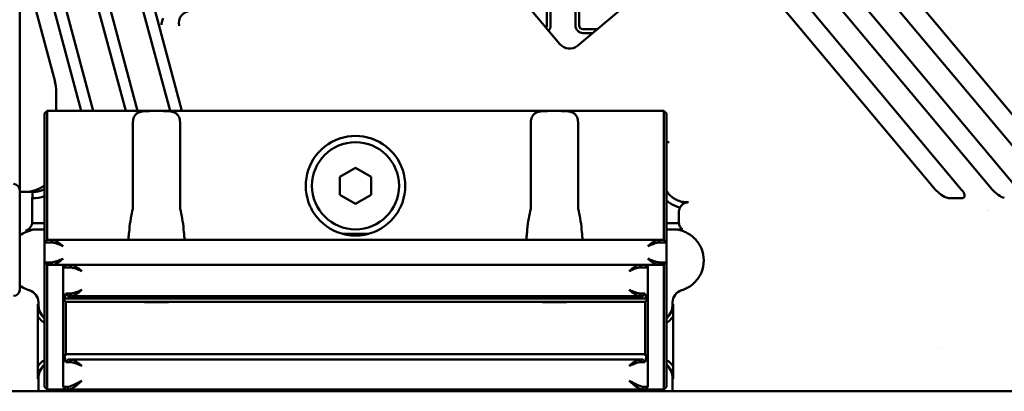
# Model space of a CAD drawing. Header units: millimetres. Extents: x 0 to 5104, y -184 to 1188.
# Tile 39 of 221: x 333 to 413, y 612 to 641. Entities that reach past the tile are written whole.
import ezdxf

# ---------------------------------------------------------------- set-up
doc = ezdxf.new("R2010")
doc.units = ezdxf.units.MM
doc.header["$LTSCALE"] = 2
doc.layers.add('Sichtbar (ISO)', color=7, linetype='Continuous', lineweight=50)

msp = doc.modelspace()

# ---------------------------------------------------------------- linework, layer by layer
at = {"layer": 'Sichtbar (ISO)'}
for p, q in [((416.23, 627.787), (370.362, 682.45)), ((371.808, 683.228), (418.329, 627.787)), ((366.462, 681.653), (411.661, 627.787)), ((367.908, 682.431), (413.76, 627.787)), ((409.192, 627.787), (364.008, 681.634)), ((362.562, 680.856), (407.092, 627.787)), ((375.869, 662.541), (375.869, 640.94)), ((376.169, 662.184), (376.169, 640.94)), ((378.169, 640.94), (378.169, 659.8)), ((378.469, 640.94), (378.469, 659.443)), ((378.326, 639.318), (387.554, 647.062)), ((333.48, 643.63), (333.48, 627.73)), ((336.319, 636.425), (334.689, 642.507)), ((338.432, 634.08), (336.174, 642.507)), ((339.387, 634.08), (337.129, 642.507)), ((342.001, 634.08), (339.743, 642.507)), ((342.957, 634.08), (340.699, 642.507)), ((343.313, 642.507), (345.571, 634.08)), ((344.268, 642.507), (346.526, 634.08)), ((376.918, 639.441), (374.645, 642.15)), ((379.901, 640.64), (378.769, 640.64)), ((379.543, 640.34), (378.769, 640.34)), ((336.421, 635.646), (336.421, 634.08)), ((335.48, 633.88), (335.68, 634.08)), ((335.48, 633.88), (335.48, 633.08)), ((335.68, 634.08), (344.008, 634.08)), ((335.68, 633.08), (335.68, 634.08)), ((344.008, 634.08), (344.952, 634.08)), ((344.952, 634.08), (376.008, 634.08)), ((376.008, 634.08), (376.952, 634.08)), ((376.952, 634.08), (385.28, 634.08)), ((385.28, 634.08), (385.28, 633.08)), ((385.28, 634.08), (385.48, 633.88)), ((385.48, 633.08), (385.48, 633.88)), ((335.48, 626.421), (335.48, 633.08)), ((335.68, 633.08), (335.68, 626.421)), ((342.577, 633.08), (342.577, 626.421)), ((346.383, 626.421), (346.383, 633.08)), ((374.577, 633.08), (374.577, 626.421)), ((378.383, 626.421), (378.383, 633.08)), ((385.28, 626.421), (385.28, 633.08)), ((385.48, 633.08), (385.48, 626.421)), ((385.48, 631.58), (385.691, 631.58)), ((359.23, 628.801), (360.48, 629.523)), ((360.48, 629.523), (361.73, 628.801)), ((359.23, 627.358), (359.23, 628.801)), ((361.73, 628.801), (361.73, 627.358)), ((333.48, 627.73), (333.48, 619.73)), ((333.48, 627.58), (333.545, 627.58)), ((334.348, 627.58), (333.545, 627.58)), ((334.348, 627.58), (334.486, 627.58)), ((334.494, 625.221), (334.494, 627.069)), ((360.48, 626.636), (359.23, 627.358)), ((361.73, 627.358), (360.48, 626.636)), ((408.434, 627.086), (409.026, 627.086)), ((335.48, 625.975), (335.48, 626.421)), ((335.68, 626.421), (335.68, 626.05)), ((385.28, 626.05), (385.28, 626.421)), ((385.48, 626.421), (385.48, 625.975)), ((387.164, 626.75), (387.251, 626.75)), ((335.48, 624.283), (335.48, 625.975)), ((335.68, 626.05), (335.68, 624.357)), ((385.28, 624.357), (385.28, 626.05)), ((385.48, 625.975), (385.48, 624.283)), ((386.469, 625.934), (386.469, 625.221)), ((334.713, 625.08), (335.48, 625.08)), ((385.48, 625.08), (386.481, 625.08)), ((335.48, 624.58), (334.713, 624.58)), ((335.48, 623.528), (335.48, 624.283)), ((335.68, 624.357), (335.68, 623.728)), ((359.399, 624.228), (361.561, 624.228)), ((385.28, 623.728), (385.28, 624.357)), ((386.777, 624.58), (385.48, 624.58)), ((385.48, 624.283), (385.48, 623.528)), ((335.48, 623.528), (335.68, 623.728)), ((335.48, 621.928), (335.48, 623.528)), ((335.48, 623.528), (336.021, 623.528)), ((336.149, 623.728), (335.68, 623.728)), ((336.021, 623.528), (336.149, 623.728)), ((336.149, 623.728), (344.008, 623.728)), ((344.008, 623.728), (344.952, 623.728)), ((344.952, 623.728), (376.008, 623.728)), ((376.008, 623.728), (376.952, 623.728)), ((376.952, 623.728), (384.811, 623.728)), ((385.28, 623.728), (384.811, 623.728)), ((384.811, 623.728), (384.938, 623.528)), ((384.938, 623.528), (385.48, 623.528)), ((385.28, 623.728), (385.48, 623.528)), ((385.48, 623.528), (385.48, 621.928)), ((335.48, 612.23), (335.48, 621.928)), ((336.021, 621.928), (335.48, 621.928)), ((335.68, 621.728), (335.48, 621.928)), ((335.68, 621.728), (336.149, 621.728)), ((335.68, 621.728), (335.68, 612.23)), ((336.149, 621.728), (336.021, 621.928)), ((337.18, 621.728), (336.149, 621.728)), ((336.98, 621.528), (336.98, 621.728)), ((337.18, 621.728), (336.98, 621.528)), ((336.98, 618.968), (336.98, 621.528)), ((336.98, 621.528), (337.521, 621.528)), ((337.649, 621.728), (337.18, 621.728)), ((337.649, 621.728), (337.521, 621.528)), ((337.649, 621.728), (383.311, 621.728)), ((383.78, 621.728), (383.311, 621.728)), ((383.438, 621.528), (383.311, 621.728)), ((383.438, 621.528), (383.98, 621.528)), ((384.811, 621.728), (383.78, 621.728)), ((383.98, 621.528), (383.78, 621.728)), ((383.98, 621.728), (383.98, 621.528)), ((383.98, 621.528), (383.98, 618.968)), ((384.811, 621.728), (384.938, 621.928)), ((384.811, 621.728), (385.28, 621.728)), ((385.48, 621.928), (384.938, 621.928)), ((385.28, 621.728), (385.48, 621.928)), ((385.28, 612.23), (385.28, 621.728)), ((385.48, 621.928), (385.48, 612.23)), ((337.004, 619.218), (337.017, 619.218)), ((337.521, 619.418), (337.202, 619.418)), ((337.366, 619.218), (337.649, 619.218)), ((337.649, 619.218), (337.521, 619.418)), ((383.311, 619.218), (337.649, 619.218)), ((383.311, 619.218), (383.438, 619.418)), ((383.311, 619.218), (383.594, 619.218)), ((383.758, 619.418), (383.438, 619.418)), ((383.943, 619.218), (383.955, 619.218)), ((334.983, 618.58), (334.983, 618.725)), ((336.98, 618.718), (336.98, 618.968)), ((336.985, 618.968), (336.98, 618.968)), ((336.98, 618.968), (337.18, 618.768)), ((336.98, 614.618), (336.98, 618.718)), ((383.894, 619.024), (337.066, 619.024)), ((383.78, 618.768), (337.18, 618.768)), ((337.18, 618.768), (337.18, 618.768)), ((337.18, 618.768), (337.18, 618.718)), ((337.18, 618.718), (337.18, 614.618)), ((343.52, 618.728), (343.48, 618.768)), ((343.52, 618.728), (345.44, 618.728)), ((345.44, 618.728), (345.48, 618.768)), ((375.52, 618.728), (375.48, 618.768)), ((375.52, 618.728), (377.44, 618.728)), ((377.44, 618.728), (377.48, 618.768)), ((383.78, 618.768), (383.98, 618.968)), ((383.78, 618.768), (383.78, 618.768)), ((383.78, 618.718), (383.78, 618.768)), ((383.78, 614.618), (383.78, 618.718)), ((383.98, 618.968), (383.975, 618.968)), ((383.98, 618.968), (383.98, 618.718)), ((383.98, 618.718), (383.98, 614.618)), ((385.98, 618.58), (385.98, 618.725)), ((334.93, 617.601), (334.93, 613.558)), ((386.032, 613.558), (386.032, 617.601)), ((336.98, 614.368), (336.98, 614.618)), ((337.18, 614.568), (336.98, 614.368)), ((336.98, 614.24), (336.98, 614.368)), ((336.982, 614.368), (337.075, 614.368)), ((337.18, 614.618), (337.18, 614.568)), ((337.194, 614.568), (337.18, 614.568)), ((337.246, 614.568), (337.194, 614.568)), ((383.713, 614.568), (337.246, 614.568)), ((383.766, 614.568), (383.713, 614.568)), ((383.78, 614.568), (383.766, 614.568)), ((383.78, 614.568), (383.78, 614.618)), ((383.98, 614.368), (383.78, 614.568)), ((383.885, 614.368), (383.978, 614.368)), ((383.98, 614.618), (383.98, 614.368)), ((383.98, 614.368), (383.98, 614.24)), ((407.176, 615.109), (407.176, 615.109)), ((407.499, 615.111), (407.499, 615.111)), ((336.98, 611.93), (336.98, 614.24)), ((337.202, 613.918), (337.521, 613.918)), ((337.649, 614.118), (337.366, 614.118)), ((337.521, 613.918), (337.649, 614.118)), ((337.649, 614.118), (383.311, 614.118)), ((383.594, 614.118), (383.311, 614.118)), ((383.438, 613.918), (383.311, 614.118)), ((383.438, 613.918), (383.758, 613.918)), ((383.98, 614.24), (383.98, 611.93)), ((334.983, 611.58), (334.983, 612.58)), ((335.48, 612.23), (335.48, 611.93)), ((335.68, 611.73), (335.68, 612.23)), ((385.28, 612.23), (385.28, 611.73)), ((385.48, 611.93), (385.48, 612.23)), ((385.98, 611.58), (385.98, 612.58)), ((333.52, 611.58), (301.863, 611.58)), ((333.52, 611.58), (334.321, 611.58)), ((334.321, 611.58), (334.983, 611.58)), ((334.983, 611.58), (385.98, 611.58)), ((335.68, 611.73), (335.48, 611.93)), ((337.18, 611.73), (335.68, 611.73)), ((337.298, 611.93), (336.98, 611.93)), ((336.98, 611.93), (337.18, 611.73)), ((337.18, 611.73), (337.455, 611.73)), ((337.298, 611.93), (337.455, 611.73)), ((383.505, 611.73), (337.455, 611.73)), ((383.662, 611.93), (383.505, 611.73)), ((383.505, 611.73), (383.78, 611.73)), ((383.98, 611.93), (383.662, 611.93)), ((383.98, 611.93), (383.78, 611.73)), ((385.28, 611.73), (383.78, 611.73)), ((385.28, 611.73), (385.48, 611.93)), ((385.98, 611.58), (386.641, 611.58)), ((386.641, 611.58), (387.442, 611.58)), ((390.416, 611.58), (387.442, 611.58)), ((391.217, 611.58), (390.416, 611.58)), ((391.217, 611.58), (391.973, 611.58)), ((392.773, 611.58), (391.973, 611.58)), ((417.076, 611.58), (392.773, 611.58))]:
    msp.add_line(p, q, dxfattribs=at)
msp.add_circle((360.48, 628.08), 3.5, dxfattribs=at)
for centre, radius, start, end in [((375.569, 640.94), 0.3, 323.38993, 0), ((375.569, 640.94), 0.6, 316.6491, 0), ((378.769, 640.94), 0.6, 180, 270), ((378.769, 640.94), 0.3, 180, 270), ((360.48, 628.08), 4, 335.50387, 204.49613), ((332.98, 627.73), 0.5, 0, 90), ((360.48, 628.08), 4, 210.49608, 248.53245), ((360.48, 628.08), 4, 291.46755, 329.50392), ((405.98, 627.53), 5.5, 344.90766, 344.90786), ((333.694, 625.221), 0.8, 349.12229, 359.99986), ((387.268, 625.221), 0.8, 180.00013, 190.20755), ((386.78, 625.282), 0.801, 241.25435, 255.97653), ((332.98, 619.73), 0.5, 270, 0)]:
    msp.add_arc(centre, radius, start, end, dxfattribs=at)
for centre, major_axis, ratio, start_param, end_param in [((347.279, 641.127), (-1.011, 0.058), 0.987752, 4.779611, 6.558462), ((377.683, 640.085), (0.087, 0.997), 0.998783, 2.356803, 3.926382), ((333.419, 635.638), (1.311, 2.709), 0.996802, 5.164349, 5.426476), ((333.92, 630.08), (2.502, 0), 0.999391, 4.712389, 5.385885), ((334.486, 630.08), (0, 2.5), 0.500305, 3.141593, 3.161961), ((407.62, 627.787), (-0.751, 0.639), 0.379473, 1.151307, 2.506143), ((408.425, 627.097), (0.392, 0), 0.026737, 4.328493, 4.734848), ((409.017, 627.097), (0.392, 0), 0.026737, 4.734848, 5.141202), ((408.664, 627.787), (-0.751, 0.639), 0.379473, 2.938064, 4.2929), ((412.189, 627.787), (-0.751, 0.639), 0.379473, 1.151307, 2.506143), ((387.269, 625.933), (-0.566, 0.566), 0.998783, 0.277989, 0.784789), ((387.28, 625.922), (-0.333, 0.765), 0.951833, 5.890791, 6.000747), ((344.48, 623.228), (0, -5.625), 0.4, 4.187005, 4.510376), ((344.48, 623.228), (0, -5.625), 0.4, 1.772809, 2.09618), ((376.48, 623.228), (0, -5.625), 0.4, 4.187005, 4.510376), ((376.48, 623.228), (0, -5.625), 0.4, 1.772809, 2.09618), ((334.596, 622.711), (2.123, 0.396), 0.860311, 1.357132, 1.714766), ((333.982, 618.726), (0.97, -0.244), 0.999353, 0.246449, 1.527783), ((338.48, 618.75), (0, 2.598), 0.57735, 1.389667, 1.486782), ((338.48, 619.79), (0, 2.598), 0.57735, 1.792467, 1.850008), ((338.48, 618.058), (0, 2.598), 0.57735, 1.019506, 1.169004), ((382.48, 618.058), (0, -2.598), 0.57735, 1.972588, 2.122087), ((382.48, 619.79), (0, -2.598), 0.57735, 1.291584, 1.349126), ((382.48, 618.75), (0, -2.598), 0.57735, 1.65481, 1.751925), ((386.98, 618.726), (0.971, 0.243), 0.999353, 1.615044, 2.896376), ((336.483, 618.58), (1.501, 0), 0.999391, 3.141593, 3.979995), ((384.479, 618.58), (1.501, 0), 0.999391, 5.442389, 6.283185), ((338.48, 614.24), (0, 2.598), 0.57735, 1.521358, 1.570796), ((338.48, 615.279), (0, 2.598), 0.57735, 1.928989, 2.122087), ((382.48, 615.279), (0, -2.598), 0.57735, 1.019506, 1.212604), ((382.48, 614.24), (0, -2.598), 0.57735, 1.570796, 1.620235), ((336.483, 612.58), (1.501, 0), 0.999391, 2.30319, 3.141593), ((384.479, 612.58), (1.501, 0), 0.999391, 0, 0.840796)]:
    msp.add_ellipse(centre, major_axis=major_axis, ratio=ratio, start_param=start_param, end_param=end_param, dxfattribs=at)
for points, knots in [([(345.007, 641.534), (344.989, 641.491), (344.974, 641.448), (344.917, 641.275), (344.886, 641.119), (344.883, 640.993)], [0.21375871, 0.21375871, 0.21375871, 0.21375871, 0.22670194, 0.22670194, 0.26893664, 0.26893664, 0.26893664, 0.26893664]), ([(344.008, 634.08), (343.844, 634.081), (343.682, 634.078), (343.385, 634.056), (343.249, 634.035), (343.006, 633.955), (342.9, 633.896), (342.737, 633.724), (342.674, 633.616), (342.595, 633.362), (342.577, 633.218), (342.577, 633.08)], [0.0467498, 0.0467498, 0.0467498, 0.0467498, 0.0959927, 0.0959927, 0.143989, 0.143989, 0.1919854, 0.1919854, 0.233531, 0.233531, 0.2750767, 0.2750767, 0.2750767, 0.2750767]), ([(346.383, 633.08), (346.383, 633.218), (346.365, 633.362), (346.285, 633.616), (346.223, 633.724), (346.059, 633.896), (345.953, 633.955), (345.711, 634.035), (345.574, 634.056), (345.277, 634.078), (345.116, 634.081), (344.952, 634.08)], [0.82523, 0.82523, 0.82523, 0.82523, 0.8667756, 0.8667756, 0.9083212, 0.9083212, 0.9563176, 0.9563176, 1.0043139, 1.0043139, 1.0535568, 1.0535568, 1.0535568, 1.0535568]), ([(376.008, 634.08), (375.844, 634.081), (375.682, 634.078), (375.385, 634.056), (375.249, 634.035), (375.006, 633.955), (374.9, 633.896), (374.737, 633.724), (374.674, 633.616), (374.595, 633.362), (374.577, 633.218), (374.577, 633.08)], [0.0467498, 0.0467498, 0.0467498, 0.0467498, 0.0959927, 0.0959927, 0.143989, 0.143989, 0.1919854, 0.1919854, 0.233531, 0.233531, 0.2750767, 0.2750767, 0.2750767, 0.2750767]), ([(378.383, 633.08), (378.383, 633.218), (378.365, 633.362), (378.285, 633.616), (378.223, 633.724), (378.059, 633.896), (377.953, 633.955), (377.711, 634.035), (377.574, 634.056), (377.277, 634.078), (377.116, 634.081), (376.952, 634.08)], [0.82523, 0.82523, 0.82523, 0.82523, 0.8667756, 0.8667756, 0.9083212, 0.9083212, 0.9563176, 0.9563176, 1.0043139, 1.0043139, 1.0535568, 1.0535568, 1.0535568, 1.0535568]), ([(334.494, 627.069), (334.497, 627.154), (334.5, 627.24), (334.506, 627.409), (334.508, 627.495), (334.511, 627.58)], [0, 0, 0, 0, 0.03604407, 0.03604407, 0.07206287, 0.07206287, 0.07206287, 0.07206287]), ([(334.511, 627.58), (334.633, 627.583), (334.753, 627.594), (334.992, 627.634), (335.11, 627.662), (335.312, 627.727), (335.397, 627.759), (335.48, 627.796)], [0, 0, 0, 0, 0.03633362, 0.03633362, 0.07267056, 0.07267056, 0.09998587, 0.09998587, 0.09998587, 0.09998587]), ([(385.48, 627.671), (385.488, 627.659), (385.495, 627.647), (385.576, 627.527), (385.658, 627.427), (385.842, 627.244), (385.942, 627.161), (386.132, 627.034), (386.217, 626.985), (386.44, 626.88), (386.58, 626.831), (386.869, 626.767), (387.016, 626.75), (387.164, 626.75)], [-0.2004039, -0.2004039, -0.2004039, -0.2004039, -0.196094, -0.196094, -0.1571657, -0.1571657, -0.1182374, -0.1182374, -0.0886957, -0.0886957, -0.044352, -0.044352, 0, 0, 0, 0]), ([(408.08, 627.103), (408.097, 627.099), (408.115, 627.096), (408.173, 627.089), (408.222, 627.088), (408.275, 627.087), (408.277, 627.087), (408.278, 627.087)], [0.19222773, 0.19222773, 0.19222773, 0.19222773, 0.19898593, 0.19898593, 0.21439037, 0.21439037, 0.21476175, 0.21476175, 0.21476175, 0.21476175]), ([(409.18, 627.087), (409.225, 627.087), (409.267, 627.089), (409.315, 627.094), (409.33, 627.096), (409.345, 627.101), (409.348, 627.102), (409.351, 627.103)], [0.01495621, 0.01495621, 0.01495621, 0.01495621, 0.02835291, 0.02835291, 0.0341102, 0.0341102, 0.03578895, 0.03578895, 0.03578895, 0.03578895]), ([(386.569, 626.322), (386.298, 626.389), (386.042, 626.499), (385.692, 626.726), (385.582, 626.81), (385.48, 626.903)], [-0.4501309, -0.4501309, -0.4501309, -0.4501309, -0.3167555, -0.3167555, -0.2505729, -0.2505729, -0.2505729, -0.2505729]), ([(387.164, 626.745), (387.141, 626.743), (387.119, 626.739), (387.06, 626.727), (387.024, 626.717), (386.913, 626.675), (386.844, 626.635), (386.698, 626.52), (386.623, 626.429), (386.569, 626.322)], [-0.1031476, -0.1031476, -0.1031476, -0.1031476, -0.0949851, -0.0949851, -0.0811843, -0.0811843, -0.0491322, -0.0491322, 0, 0, 0, 0]), ([(333.954, 624.461), (333.99, 624.473), (334.025, 624.487), (334.094, 624.521), (334.128, 624.54), (334.229, 624.61), (334.286, 624.666), (334.372, 624.778), (334.404, 624.834), (334.453, 624.949), (334.47, 625.01), (334.479, 625.07)], [0.0000001, 0.0000001, 0.0000001, 0.0000001, 0.0114003, 0.0114003, 0.0235133, 0.0235133, 0.0505464, 0.0505464, 0.0749295, 0.0749295, 0.1003484, 0.1003484, 0.1003484, 0.1003484]), ([(334.479, 625.07), (334.518, 625.073), (334.557, 625.076), (334.635, 625.079), (334.674, 625.08), (334.713, 625.08)], [-0.02335226, -0.02335226, -0.02335226, -0.02335226, -0.01167559, -0.01167559, 0, 0, 0, 0]), ([(386.481, 625.08), (386.495, 624.988), (386.525, 624.897), (386.624, 624.721), (386.694, 624.642), (386.777, 624.58)], [0.00000098, 0.00000098, 0.00000098, 0.00000098, 0.03898958, 0.03898958, 0.08067684, 0.08067684, 0.08067684, 0.08067684]), ([(334.983, 624.58), (334.655, 624.58), (334.118, 624.473), (333.648, 624.204), (333.48, 624.077)], [0, 0, 0, 0, 0.1377144, 0.2261487, 0.2261487, 0.2261487, 0.2261487]), ([(342.281, 623.728), (342.254, 623.728), (342.237, 623.753), (342.227, 623.853), (342.232, 623.93), (342.25, 624.107), (342.264, 624.22), (342.275, 624.348), (342.275, 624.352), (342.276, 624.357)], [0.1595694, 0.1595694, 0.1595694, 0.1595694, 0.1972836, 0.1972836, 0.2349978, 0.2349978, 0.2730253, 0.2730253, 0.2744406, 0.2744406, 0.2744406, 0.2744406]), ([(346.684, 624.357), (346.684, 624.352), (346.685, 624.348), (346.696, 624.22), (346.709, 624.107), (346.727, 623.93), (346.733, 623.853), (346.722, 623.753), (346.705, 623.728), (346.679, 623.728)], [0.3476651, 0.3476651, 0.3476651, 0.3476651, 0.3490803, 0.3490803, 0.3871078, 0.3871078, 0.4248221, 0.4248221, 0.4625363, 0.4625363, 0.4625363, 0.4625363]), ([(359.016, 624.357), (359.481, 624.174), (359.987, 624.08), (360.48, 624.08), (360.973, 624.08), (361.479, 624.174), (361.944, 624.357)], [-0.1479716, -0.1479716, -0.1479716, -0.1479716, 0, 0, 0, 0.1479716, 0.1479716, 0.1479716, 0.1479716]), ([(374.281, 623.728), (374.254, 623.728), (374.237, 623.753), (374.227, 623.853), (374.232, 623.93), (374.25, 624.107), (374.264, 624.22), (374.275, 624.348), (374.275, 624.352), (374.276, 624.357)], [0.1595694, 0.1595694, 0.1595694, 0.1595694, 0.1972836, 0.1972836, 0.2349978, 0.2349978, 0.2730253, 0.2730253, 0.2744406, 0.2744406, 0.2744406, 0.2744406]), ([(378.684, 624.357), (378.684, 624.352), (378.685, 624.348), (378.696, 624.22), (378.709, 624.107), (378.727, 623.93), (378.733, 623.853), (378.722, 623.753), (378.705, 623.728), (378.679, 623.728)], [0.3476651, 0.3476651, 0.3476651, 0.3476651, 0.3490803, 0.3490803, 0.3871078, 0.3871078, 0.4248221, 0.4248221, 0.4625363, 0.4625363, 0.4625363, 0.4625363]), ([(386.586, 624.505), (386.706, 624.475), (387.135, 624.334), (387.794, 623.893), (388.35, 623.061), (388.545, 622.08), (388.35, 621.098), (387.794, 620.266), (387.166, 619.847), (386.777, 619.709), (386.695, 619.684)], [0, 0, 0, 0, 0.056649, 0.20731, 0.357971, 0.508632, 0.659294, 0.809955, 0.960616, 1, 1, 1, 1]), ([(336.98, 623.228), (336.745, 623.326), (336.67, 623.36), (336.485, 623.424), (336.301, 623.489), (336.153, 623.528), (336.021, 623.528)], [0, 0, 0, 0, 0.5, 0.5, 0.5, 1, 1, 1, 1]), ([(336.149, 623.728), (336.198, 623.728), (336.255, 623.715), (336.322, 623.686), (336.389, 623.657), (336.504, 623.587), (336.551, 623.555), (336.647, 623.491), (336.79, 623.381), (336.98, 623.228)], [0, 0, 0, 0, 0.25, 0.25, 0.25, 0.5, 0.5, 0.5, 1, 1, 1, 1]), ([(344.008, 623.728), (344.166, 623.729), (344.327, 623.726), (344.633, 623.726), (344.794, 623.729), (344.952, 623.728)], [0.30939669, 0.30939669, 0.30939669, 0.30939669, 0.35534297, 0.35534297, 0.40128925, 0.40128925, 0.40128925, 0.40128925]), ([(376.008, 623.728), (376.166, 623.729), (376.327, 623.726), (376.633, 623.726), (376.794, 623.729), (376.952, 623.728)], [0.30939669, 0.30939669, 0.30939669, 0.30939669, 0.35534297, 0.35534297, 0.40128925, 0.40128925, 0.40128925, 0.40128925]), ([(383.98, 623.228), (384.075, 623.305), (384.158, 623.371), (384.23, 623.426), (384.301, 623.48), (384.323, 623.497), (384.408, 623.555), (384.579, 623.67), (384.714, 623.728), (384.811, 623.728)], [0, 0, 0, 0, 0.25, 0.25, 0.25, 0.5, 0.5, 0.5, 1, 1, 1, 1]), ([(384.938, 623.528), (384.807, 623.528), (384.616, 623.474), (384.474, 623.424), (384.404, 623.399), (384.278, 623.351), (384.229, 623.331), (384.18, 623.311), (384.097, 623.277), (383.98, 623.228)], [0, 0, 0, 0, 0.5, 0.5, 0.5, 0.75, 0.75, 0.75, 1, 1, 1, 1]), ([(336.021, 621.928), (336.153, 621.929), (336.344, 621.983), (336.485, 622.033), (336.556, 622.057), (336.682, 622.106), (336.731, 622.126), (336.78, 622.145), (336.863, 622.18), (336.98, 622.228)], [0, 0, 0, 0, 0.5, 0.5, 0.5, 0.75, 0.75, 0.75, 1, 1, 1, 1]), ([(336.98, 622.228), (336.885, 622.152), (336.801, 622.085), (336.73, 622.031), (336.659, 621.977), (336.637, 621.96), (336.551, 621.902), (336.38, 621.787), (336.246, 621.728), (336.149, 621.728)], [0, 0, 0, 0, 0.25, 0.25, 0.25, 0.5, 0.5, 0.5, 1, 1, 1, 1]), ([(338.48, 621.228), (338.245, 621.326), (338.17, 621.36), (337.985, 621.424), (337.801, 621.489), (337.653, 621.528), (337.521, 621.528)], [0, 0, 0, 0, 0.5, 0.5, 0.5, 1, 1, 1, 1]), ([(337.649, 621.728), (337.698, 621.728), (337.755, 621.715), (337.822, 621.686), (337.889, 621.657), (338.004, 621.587), (338.051, 621.555), (338.147, 621.491), (338.29, 621.381), (338.48, 621.228)], [0, 0, 0, 0, 0.25, 0.25, 0.25, 0.5, 0.5, 0.5, 1, 1, 1, 1]), ([(382.48, 621.228), (382.575, 621.305), (382.658, 621.371), (382.73, 621.426), (382.801, 621.48), (382.823, 621.497), (382.908, 621.555), (383.079, 621.67), (383.214, 621.728), (383.311, 621.728)], [0, 0, 0, 0, 0.25, 0.25, 0.25, 0.5, 0.5, 0.5, 1, 1, 1, 1]), ([(383.438, 621.528), (383.307, 621.528), (383.116, 621.474), (382.974, 621.424), (382.904, 621.399), (382.778, 621.351), (382.729, 621.331), (382.68, 621.311), (382.597, 621.277), (382.48, 621.228)], [0, 0, 0, 0, 0.5, 0.5, 0.5, 0.75, 0.75, 0.75, 1, 1, 1, 1]), ([(384.811, 621.728), (384.762, 621.729), (384.704, 621.742), (384.637, 621.771), (384.57, 621.8), (384.456, 621.87), (384.408, 621.902), (384.313, 621.966), (384.17, 622.076), (383.98, 622.228)], [0, 0, 0, 0, 0.25, 0.25, 0.25, 0.5, 0.5, 0.5, 1, 1, 1, 1]), ([(383.98, 622.228), (384.214, 622.131), (384.29, 622.097), (384.474, 622.033), (384.659, 621.968), (384.807, 621.929), (384.938, 621.928)], [0, 0, 0, 0, 0.5, 0.5, 0.5, 1, 1, 1, 1]), ([(333.48, 620.082), (333.648, 619.955), (333.907, 619.807), (334.186, 619.709), (334.268, 619.684)], [0.8755662, 0.8755662, 0.8755662, 0.8755662, 0.9640005, 1, 1, 1, 1]), ([(337.521, 619.418), (337.653, 619.419), (337.844, 619.473), (337.985, 619.523), (338.056, 619.547), (338.182, 619.596), (338.231, 619.616), (338.28, 619.635), (338.363, 619.67), (338.48, 619.718)], [0, 0, 0, 0, 0.5, 0.5, 0.5, 0.75, 0.75, 0.75, 1, 1, 1, 1]), ([(338.48, 619.718), (338.385, 619.642), (338.301, 619.575), (338.23, 619.521), (338.159, 619.467), (338.137, 619.45), (338.051, 619.392), (337.88, 619.277), (337.746, 619.218), (337.649, 619.218)], [0, 0, 0, 0, 0.25, 0.25, 0.25, 0.5, 0.5, 0.5, 1, 1, 1, 1]), ([(383.311, 619.218), (383.262, 619.219), (383.204, 619.232), (383.137, 619.261), (383.07, 619.29), (382.956, 619.36), (382.908, 619.392), (382.813, 619.456), (382.67, 619.566), (382.48, 619.718)], [0, 0, 0, 0, 0.25, 0.25, 0.25, 0.5, 0.5, 0.5, 1, 1, 1, 1]), ([(382.48, 619.718), (382.714, 619.621), (382.79, 619.587), (382.974, 619.523), (383.159, 619.458), (383.307, 619.419), (383.438, 619.418)], [0, 0, 0, 0, 0.5, 0.5, 0.5, 1, 1, 1, 1]), ([(334.93, 617.601), (334.931, 617.652), (334.932, 617.704), (334.935, 617.865), (334.936, 617.978), (334.939, 618.187), (334.939, 618.282), (334.94, 618.414), (334.94, 618.449), (334.94, 618.501), (334.94, 618.518), (334.94, 618.55), (334.94, 618.565), (334.94, 618.58)], [-0.0993069, -0.0993069, -0.0993069, -0.0993069, -0.08234187, -0.08234187, -0.04761875, -0.04761875, -0.01941763, -0.01941763, -0.00926544, -0.00926544, -0.00444513, -0.00444513, 0, 0, 0, 0]), ([(334.94, 618.58), (334.94, 618.506), (334.946, 618.432), (334.967, 618.286), (334.984, 618.214), (335.048, 618.001), (335.112, 617.867), (335.249, 617.663), (335.311, 617.588), (335.412, 617.487), (335.445, 617.457), (335.48, 617.428)], [-0.2359322, -0.2359322, -0.2359322, -0.2359322, -0.2137822, -0.2137822, -0.191618, -0.191618, -0.1472293, -0.1472293, -0.1179896, -0.1179896, -0.1044509, -0.1044509, -0.1044509, -0.1044509]), ([(337.099, 619.074), (337.097, 619.066), (337.095, 619.06), (337.089, 619.045), (337.085, 619.037), (337.075, 619.026), (337.07, 619.024), (337.061, 619.024), (337.057, 619.026), (337.049, 619.036), (337.045, 619.044), (337.041, 619.059), (337.039, 619.066), (337.038, 619.074)], [0.00505279, 0.00505279, 0.00505279, 0.00505279, 0.00752427, 0.00752427, 0.01157411, 0.01157411, 0.01562394, 0.01562394, 0.01959518, 0.01959518, 0.02356642, 0.02356642, 0.02604906, 0.02604906, 0.02604906, 0.02604906]), ([(383.922, 619.074), (383.921, 619.066), (383.919, 619.059), (383.915, 619.044), (383.911, 619.036), (383.903, 619.026), (383.898, 619.024), (383.89, 619.024), (383.885, 619.026), (383.875, 619.037), (383.87, 619.045), (383.864, 619.06), (383.862, 619.066), (383.86, 619.074)], [0.00502347, 0.00502347, 0.00502347, 0.00502347, 0.00750611, 0.00750611, 0.01147735, 0.01147735, 0.01544859, 0.01544859, 0.01949842, 0.01949842, 0.02354826, 0.02354826, 0.02601974, 0.02601974, 0.02601974, 0.02601974]), ([(385.48, 617.426), (385.515, 617.455), (385.55, 617.486), (385.651, 617.588), (385.713, 617.663), (385.85, 617.867), (385.914, 618.001), (385.979, 618.214), (385.995, 618.286), (386.017, 618.432), (386.022, 618.506), (386.022, 618.58)], [-0.1320417, -0.1320417, -0.1320417, -0.1320417, -0.1181324, -0.1181324, -0.0888457, -0.0888457, -0.0443856, -0.0443856, -0.0221857, -0.0221857, 0, 0, 0, 0]), ([(386.022, 618.58), (386.022, 618.565), (386.022, 618.55), (386.022, 618.518), (386.022, 618.501), (386.022, 618.449), (386.022, 618.414), (386.023, 618.282), (386.024, 618.187), (386.026, 617.978), (386.028, 617.865), (386.03, 617.704), (386.031, 617.652), (386.032, 617.601)], [-0.1027434, -0.1027434, -0.1027434, -0.1027434, -0.0981452, -0.0981452, -0.093159, -0.093159, -0.0826583, -0.0826583, -0.0534931, -0.0534931, -0.0175648, -0.0175648, 0, 0, 0, 0]), ([(335.48, 617.058), (335.348, 617.141), (335.226, 617.242), (335.119, 617.358), (335.05, 617.433), (334.986, 617.514), (334.93, 617.601)], [0.56818, 0.56818, 0.56818, 0.56818, 0.8304147, 0.8304147, 0.8304147, 1, 1, 1, 1]), ([(386.032, 617.601), (385.976, 617.514), (385.913, 617.433), (385.843, 617.358), (385.736, 617.241), (385.613, 617.14), (385.48, 617.056)], [0, 0, 0, 0, 0.1707185, 0.1707185, 0.1707185, 0.434755, 0.434755, 0.434755, 0.434755]), ([(334.93, 613.558), (334.986, 613.645), (335.049, 613.726), (335.119, 613.801), (335.226, 613.917), (335.347, 614.018), (335.48, 614.101)], [0, 0, 0, 0, 0.1707185, 0.1707185, 0.1707185, 0.4329892, 0.4329892, 0.4329892, 0.4329892]), ([(335.48, 613.731), (335.445, 613.703), (335.412, 613.672), (335.311, 613.571), (335.249, 613.496), (335.112, 613.292), (335.048, 613.158), (334.984, 612.945), (334.967, 612.873), (334.946, 612.727), (334.94, 612.654), (334.94, 612.58)], [-0.131693, -0.131693, -0.131693, -0.131693, -0.1181324, -0.1181324, -0.0888457, -0.0888457, -0.0443856, -0.0443856, -0.0221857, -0.0221857, 0, 0, 0, 0]), ([(338.48, 613.618), (338.245, 613.716), (338.17, 613.75), (337.985, 613.814), (337.801, 613.879), (337.653, 613.918), (337.521, 613.918)], [0, 0, 0, 0, 0.5, 0.5, 0.5, 1, 1, 1, 1]), ([(337.649, 614.118), (337.698, 614.118), (337.755, 614.105), (337.822, 614.076), (337.889, 614.047), (338.004, 613.977), (338.051, 613.945), (338.147, 613.881), (338.29, 613.771), (338.48, 613.618)], [0, 0, 0, 0, 0.25, 0.25, 0.25, 0.5, 0.5, 0.5, 1, 1, 1, 1]), ([(382.48, 613.618), (382.575, 613.695), (382.658, 613.761), (382.73, 613.816), (382.801, 613.87), (382.823, 613.887), (382.908, 613.945), (383.079, 614.06), (383.214, 614.118), (383.311, 614.118)], [0, 0, 0, 0, 0.25, 0.25, 0.25, 0.5, 0.5, 0.5, 1, 1, 1, 1]), ([(383.438, 613.918), (383.307, 613.918), (383.116, 613.864), (382.974, 613.814), (382.904, 613.789), (382.778, 613.741), (382.729, 613.721), (382.68, 613.701), (382.597, 613.667), (382.48, 613.618)], [0, 0, 0, 0, 0.5, 0.5, 0.5, 0.75, 0.75, 0.75, 1, 1, 1, 1]), ([(385.48, 614.103), (385.613, 614.019), (385.736, 613.918), (385.843, 613.801), (385.913, 613.726), (385.976, 613.645), (386.032, 613.558)], [0.5664098, 0.5664098, 0.5664098, 0.5664098, 0.8304147, 0.8304147, 0.8304147, 1, 1, 1, 1]), ([(386.022, 612.58), (386.022, 612.654), (386.017, 612.727), (385.995, 612.873), (385.979, 612.945), (385.914, 613.158), (385.85, 613.292), (385.713, 613.496), (385.651, 613.571), (385.55, 613.673), (385.515, 613.704), (385.48, 613.734)], [-0.2359322, -0.2359322, -0.2359322, -0.2359322, -0.2137822, -0.2137822, -0.191618, -0.191618, -0.1472293, -0.1472293, -0.1179896, -0.1179896, -0.1041027, -0.1041027, -0.1041027, -0.1041027]), ([(334.94, 612.58), (334.94, 612.594), (334.94, 612.609), (334.94, 612.641), (334.94, 612.658), (334.94, 612.71), (334.94, 612.745), (334.939, 612.877), (334.939, 612.972), (334.936, 613.181), (334.935, 613.294), (334.932, 613.455), (334.931, 613.507), (334.93, 613.558)], [-0.1027434, -0.1027434, -0.1027434, -0.1027434, -0.0981452, -0.0981452, -0.093159, -0.093159, -0.0826583, -0.0826583, -0.0534931, -0.0534931, -0.0175648, -0.0175648, 0, 0, 0, 0]), ([(386.032, 613.558), (386.031, 613.507), (386.03, 613.455), (386.028, 613.294), (386.026, 613.181), (386.024, 612.972), (386.023, 612.877), (386.022, 612.745), (386.022, 612.71), (386.022, 612.658), (386.022, 612.641), (386.022, 612.609), (386.022, 612.594), (386.022, 612.58)], [-0.0993069, -0.0993069, -0.0993069, -0.0993069, -0.08234187, -0.08234187, -0.04761875, -0.04761875, -0.01941763, -0.01941763, -0.00926544, -0.00926544, -0.00444513, -0.00444513, 0, 0, 0, 0]), ([(337.298, 611.93), (337.359, 611.93), (337.435, 611.944), (337.527, 611.973), (337.537, 611.976), (337.547, 611.98), (337.558, 611.983), (337.649, 612.014), (337.773, 612.068), (337.853, 612.106), (337.898, 612.127), (337.946, 612.15), (337.997, 612.176), (338.049, 612.202), (338.132, 612.244), (338.163, 612.26), (338.223, 612.292), (338.329, 612.349), (338.48, 612.43)], [0, 0, 0, 0, 0.25, 0.25, 0.25, 0.276465, 0.276465, 0.276465, 0.5, 0.5, 0.5, 0.625, 0.625, 0.625, 0.75, 0.75, 0.75, 1, 1, 1, 1]), ([(338.48, 612.43), (338.358, 612.324), (338.251, 612.231), (338.16, 612.155), (338.115, 612.117), (338.074, 612.084), (338.036, 612.054), (337.999, 612.024), (337.99, 612.017), (337.937, 611.976), (337.841, 611.904), (337.756, 611.846), (337.681, 611.805), (337.589, 611.754), (337.514, 611.73), (337.455, 611.73)], [0, 0, 0, 0, 0.25, 0.25, 0.25, 0.375, 0.375, 0.375, 0.5, 0.5, 0.5, 0.724605, 0.724605, 0.724605, 1, 1, 1, 1]), ([(383.505, 611.73), (383.445, 611.73), (383.371, 611.754), (383.279, 611.805), (383.246, 611.823), (383.211, 611.844), (383.174, 611.869), (383.127, 611.9), (383.053, 611.954), (383.023, 611.976), (382.906, 612.065), (382.724, 612.218), (382.48, 612.43)], [0, 0, 0, 0, 0.275759, 0.275759, 0.275759, 0.375, 0.375, 0.375, 0.5, 0.5, 0.5, 1, 1, 1, 1]), ([(382.48, 612.43), (382.753, 612.283), (382.839, 612.235), (383.039, 612.138), (383.06, 612.128), (383.083, 612.117), (383.107, 612.106), (383.219, 612.053), (383.316, 612.012), (383.402, 611.983), (383.508, 611.947), (383.594, 611.93), (383.662, 611.93)], [0, 0, 0, 0, 0.451774, 0.451774, 0.451774, 0.5, 0.5, 0.5, 0.723175, 0.723175, 0.723175, 1, 1, 1, 1])]:
    msp.add_open_spline(points, degree=3, knots=knots, dxfattribs=at)
for points in [[(335.48, 627.246), (335.164, 627.133), (334.829, 627.073), (334.494, 627.069)], [(342.533, 626.05), (342.561, 626.168), (342.577, 626.298), (342.577, 626.421)], [(346.383, 626.421), (346.383, 626.298), (346.399, 626.168), (346.426, 626.05)], [(356.84, 626.421), (356.896, 626.297), (356.963, 626.168), (357.033, 626.05)], [(363.927, 626.05), (363.996, 626.168), (364.063, 626.297), (364.12, 626.421)], [(374.533, 626.05), (374.561, 626.168), (374.577, 626.298), (374.577, 626.421)], [(378.383, 626.421), (378.383, 626.298), (378.399, 626.168), (378.426, 626.05)], [(337.366, 619.218), (337.311, 619.285), (337.257, 619.352), (337.202, 619.418)], [(383.758, 619.418), (383.703, 619.352), (383.648, 619.285), (383.594, 619.218)], [(337.246, 614.568), (337.189, 614.502), (337.132, 614.435), (337.075, 614.368)], [(383.885, 614.368), (383.828, 614.435), (383.771, 614.502), (383.713, 614.568)], [(337.202, 613.918), (337.257, 613.985), (337.311, 614.052), (337.366, 614.118)], [(383.594, 614.118), (383.648, 614.052), (383.703, 613.985), (383.758, 613.918)]]:
    msp.add_open_spline(points, degree=3, dxfattribs=at)
for points, weights in [([(336.985, 618.968), (337.087, 618.861), (337.18, 618.768)], [1.38447104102, 1.43157128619, 1.47521972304]), ([(383.78, 618.768), (383.872, 618.861), (383.975, 618.968)], [1.47521972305, 1.4315712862, 1.38447104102]), ([(336.982, 614.368), (337.093, 614.476), (337.194, 614.568)], [1.33562225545, 1.37536313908, 1.41141459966]), ([(383.766, 614.568), (383.867, 614.476), (383.978, 614.368)], [1.41141459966, 1.37536313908, 1.33562225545])]:
    msp.add_rational_spline(points, weights, degree=2, dxfattribs=at)

doc.saveas('drawing.dxf')
